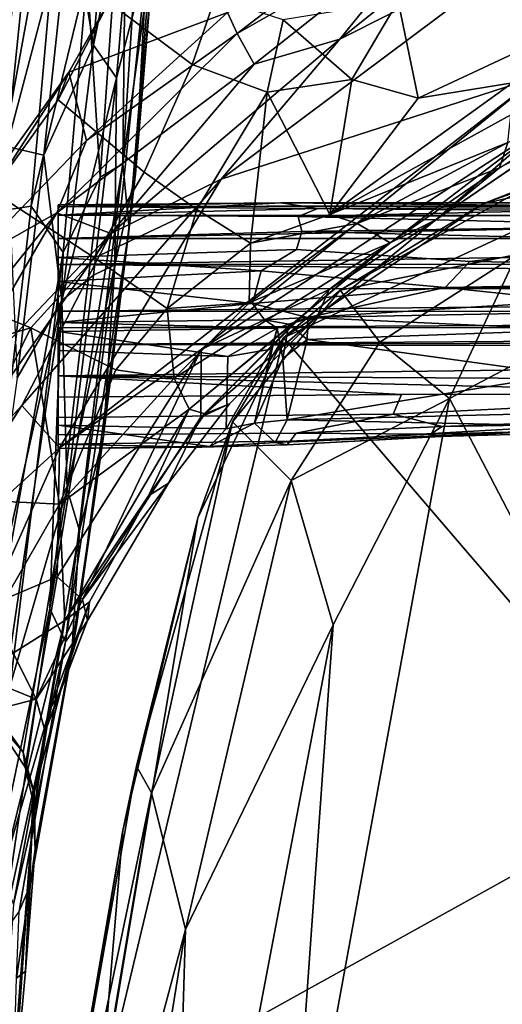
# Model space of a CAD drawing. Header units: millimetres. Extents: x -340 to 340, y -278 to 398.
# Tile 8 of 41: x -275 to -220, y 179 to 291. Entities that reach past the tile are written whole.
import ezdxf

# ---------------------------------------------------------------- set-up
doc = ezdxf.new("R2010")
doc.units = ezdxf.units.MM
doc.layers.add('Layer 01', color=7, linetype='Continuous', true_color=0x000000)

msp = doc.modelspace()

# ---------------------------------------------------------------- linework, layer by layer
at = {"layer": 'Layer 01'}
for points in [[(-260.022, 320.654, 84.257), (-259.856, 296.971, 197.927), (-262.98, 274.166, 273.209)], [(-260.022, 320.654, 84.257), (-262.98, 274.166, 273.209), (-262.527, 315.66, 91.4)], [(-277.981, 268.689, 259.151), (-276.953, 316.771, 70.484), (-273.066, 316.553, 69.359)], [(-273.066, 316.553, 69.359), (-269.298, 316.061, 73.215), (-277.981, 268.689, 259.151)], [(-277.981, 268.689, 259.151), (-269.298, 316.061, 73.215), (-273.427, 269.384, 258.87)], [(-269.298, 316.061, 73.215), (-267.041, 295.62, 160.986), (-273.427, 269.384, 258.87)], [(-268.941, 303.611, 254.452), (-266.316, 287.678, 308.419), (-263.978, 315.707, 189.895)], [(-267.041, 295.62, 160.986), (-262.527, 315.66, 91.4), (-265.564, 272.672, 264.713)], [(-266.316, 287.678, 308.419), (-261.3, 312.41, 188.867), (-263.978, 315.707, 189.895)], [(-262.527, 315.66, 91.4), (-262.98, 274.166, 273.209), (-265.564, 272.672, 264.713)], [(-263.71, 283.94, 309.035), (-261.3, 312.41, 188.867), (-266.316, 287.678, 308.419)], [(-263.71, 283.94, 309.035), (-260.277, 297.266, 234.083), (-261.3, 312.41, 188.867)], [(-213.957, 307.871, 633.283), (-238.328, 288.354, 631.829), (-227.343, 301.87, 634.853)], [(-214.352, 300.448, 631.253), (-238.328, 288.354, 631.829), (-213.957, 307.871, 633.283)], [(-273.181, 305.611, 253.449), (-277.576, 306.571, 251.895), (-280.842, 276.75, 376.808)], [(-273.181, 305.611, 253.449), (-280.842, 276.75, 376.808), (-276.168, 276.141, 376.39)], [(-268.941, 303.611, 254.452), (-273.181, 305.611, 253.449), (-276.168, 276.141, 376.39)], [(-258.253, 303.795, 696.203), (-244.102, 306.123, 669.196), (-251.083, 291.376, 643.483), (-269.118, 284.607, 670.929)], [(-228.054, 305.844, 639.129), (-249.992, 289.013, 638.739), (-251.083, 291.376, 643.483)], [(-249.992, 289.013, 638.739), (-228.054, 305.844, 639.129), (-227.343, 301.87, 634.853)], [(-276.168, 276.141, 376.39), (-271.978, 275.186, 372.83), (-268.941, 303.611, 254.452)], [(-268.941, 303.611, 254.452), (-271.978, 275.186, 372.83), (-266.316, 287.678, 308.419)], [(-258.253, 303.795, 696.203), (-269.118, 284.607, 670.929), (-264.582, 292.543, 685.453)], [(-227.343, 301.87, 634.853), (-248.066, 285.518, 634.456), (-249.992, 289.013, 638.739)], [(-238.328, 288.354, 631.829), (-248.066, 285.518, 634.456), (-227.343, 301.87, 634.853)], [(-229.394, 281.652, 679.179), (-213.989, 288.826, 678.067), (-212.587, 301.437, 697.359), (-231.665, 292.656, 697.307)], [(-252.486, 293.099, 697.11), (-260.811, 300.393, 696.7), (-264.582, 292.543, 685.453), (-255.113, 285.475, 686.433)], [(-251.794, 272.451, 631.094), (-214.352, 300.448, 631.253), (-215.715, 284.109, 631.834)], [(-238.328, 288.354, 631.829), (-214.352, 300.448, 631.253), (-251.794, 272.451, 631.094)], [(-260.277, 297.266, 234.083), (-263.71, 283.94, 309.035), (-263.899, 262.7, 378.05)], [(-261.562, 273.031, 316.112), (-260.277, 297.266, 234.083), (-263.899, 262.7, 378.05)], [(-262.288, 266.861, 322.341), (-262.98, 274.166, 273.209), (-259.856, 296.971, 197.927)], [(-259.542, 297.138, 216.145), (-262.288, 266.861, 322.341), (-259.856, 296.971, 197.927)], [(-261.562, 273.031, 316.112), (-262.288, 266.861, 322.341), (-259.542, 297.138, 216.145)], [(-260.277, 297.266, 234.083), (-261.562, 273.031, 316.112), (-259.542, 297.138, 216.145)], [(-267.041, 295.62, 160.986), (-269.778, 264.127, 287.821), (-273.427, 269.384, 258.87)], [(-269.778, 264.127, 287.821), (-267.041, 295.62, 160.986), (-265.564, 272.672, 264.713)], [(-264.582, 292.543, 685.453), (-269.118, 284.607, 670.929), (-270.332, 281.449, 673.054)], [(-255.113, 285.475, 686.433), (-264.582, 292.543, 685.453), (-270.332, 281.449, 673.054), (-260.557, 273.237, 672.86)], [(-252.486, 293.099, 697.11), (-255.113, 285.475, 686.433), (-246.586, 282.312, 686.152), (-244.766, 290.545, 697.262)], [(-236.96, 283.777, 686.181), (-231.665, 292.656, 697.307), (-244.766, 290.545, 697.262)], [(-231.665, 292.656, 697.307), (-236.96, 283.777, 686.181), (-229.394, 281.652, 679.179)], [(-267.123, 276.849, 644.143), (-269.118, 284.607, 670.929), (-251.083, 291.376, 643.483)], [(-249.992, 289.013, 638.739), (-267.123, 276.849, 644.143), (-251.083, 291.376, 643.483)], [(-244.766, 290.545, 697.262), (-246.586, 282.312, 686.152), (-236.96, 283.777, 686.181)], [(-249.992, 289.013, 638.739), (-248.066, 285.518, 634.456), (-270.507, 268.632, 638.343)], [(-249.992, 289.013, 638.739), (-270.507, 268.632, 638.343), (-267.123, 276.849, 644.143)], [(-229.394, 281.652, 679.179), (-218.682, 283.374, 673.104), (-213.989, 288.826, 678.067)], [(-271.978, 275.186, 372.83), (-269.933, 258.651, 426.743), (-266.316, 287.678, 308.419)], [(-269.933, 258.651, 426.743), (-263.71, 283.94, 309.035), (-266.316, 287.678, 308.419)], [(-238.328, 288.354, 631.829), (-264.34, 266.265, 632.732), (-248.066, 285.518, 634.456)], [(-238.328, 288.354, 631.829), (-251.794, 272.451, 631.094), (-264.34, 266.265, 632.732)], [(-248.066, 285.518, 634.456), (-264.34, 266.265, 632.732), (-270.507, 268.632, 638.343)], [(-255.113, 285.475, 686.433), (-260.557, 273.237, 672.86), (-254.56, 269.012, 670.962), (-246.586, 282.312, 686.152)], [(-280.487, 262.987, 644.844), (-284.438, 263.236, 661.268), (-269.118, 284.607, 670.929), (-267.123, 276.849, 644.143)], [(-269.118, 284.607, 670.929), (-284.438, 263.236, 661.268), (-277.847, 271.089, 666.645)], [(-270.332, 281.449, 673.054), (-269.118, 284.607, 670.929), (-277.847, 271.089, 666.645)], [(-254.09, 253.097, 631.94), (-270.203, 241.901, 631.527), (-215.715, 284.109, 631.834)], [(-270.203, 241.901, 631.527), (-251.794, 272.451, 631.094), (-215.715, 284.109, 631.834)], [(-266.334, 261.546, 400.035), (-263.71, 283.94, 309.035), (-269.933, 258.651, 426.743)], [(-263.71, 283.94, 309.035), (-266.334, 261.546, 400.035), (-263.899, 262.7, 378.05)], [(-254.09, 253.097, 631.94), (-215.715, 284.109, 631.834), (-215.7, 278.1, 633.45)], [(-236.96, 283.777, 686.181), (-246.586, 282.312, 686.152), (-239.452, 268.433, 666.916)], [(-229.394, 281.652, 679.179), (-236.96, 283.777, 686.181), (-239.452, 268.433, 666.916)], [(-218.682, 283.374, 673.104), (-239.452, 268.433, 666.916), (-218.877, 279.758, 666.46)], [(-229.394, 281.652, 679.179), (-239.452, 268.433, 666.916), (-218.682, 283.374, 673.104)], [(-246.586, 282.312, 686.152), (-254.56, 269.012, 670.962), (-248.478, 265.179, 667.454)], [(-248.478, 265.179, 667.454), (-239.452, 268.433, 666.916), (-246.586, 282.312, 686.152)], [(-216.7, 271.741, 426.732), (-184.287, 282.178, 424.219), (-191.461, 280.556, 400.776), (-222.061, 269.625, 405.193)], [(-260.557, 273.237, 672.86), (-270.332, 281.449, 673.054), (-277.847, 271.089, 666.645), (-266.217, 263.513, 666.453)], [(-218.877, 279.758, 666.46), (-239.452, 268.433, 666.916), (-219.208, 276.597, 659.791)], [(-222.061, 269.625, 405.193), (-191.461, 280.556, 400.776), (-202.157, 274.125, 399.32)], [(-220.161, 273.718, 654.012), (-209.573, 280.354, 656.004), (-219.208, 276.597, 659.791)], [(-239.525, 259.892, 633.701), (-254.09, 253.097, 631.94), (-215.7, 278.1, 633.45)], [(-215.7, 278.1, 633.45), (-227.404, 267.813, 637.745), (-239.525, 259.892, 633.701)], [(-227.404, 267.813, 637.745), (-215.7, 278.1, 633.45), (-215.187, 276.107, 637.274)], [(-267.123, 276.849, 644.143), (-270.507, 268.632, 638.343), (-280.487, 262.987, 644.844)], [(-239.452, 268.433, 666.916), (-236.338, 267.411, 661.986), (-219.208, 276.597, 659.791)], [(-219.208, 276.597, 659.791), (-236.338, 267.411, 661.986), (-220.161, 273.718, 654.012)], [(-220.161, 273.718, 654.012), (-227.404, 267.813, 637.745), (-214.008, 276.941, 650.441)], [(-227.404, 267.813, 637.745), (-215.187, 276.107, 637.274), (-214.008, 276.941, 650.441)], [(-276.168, 276.141, 376.39), (-275.002, 249.852, 471.27), (-271.978, 275.186, 372.83)], [(-269.933, 258.651, 426.743), (-271.978, 275.186, 372.83), (-275.002, 249.852, 471.27)], [(-262.98, 274.166, 273.209), (-271.31, 223.643, 462.945), (-265.564, 272.672, 264.713)], [(-262.98, 274.166, 273.209), (-269.509, 219.869, 493.356), (-271.31, 223.643, 462.945)], [(-262.288, 266.861, 322.341), (-269.509, 219.869, 493.356), (-262.98, 274.166, 273.209)], [(-260.557, 273.237, 672.86), (-266.217, 263.513, 666.453), (-254.56, 269.012, 670.962)], [(-261.562, 273.031, 316.112), (-265.195, 243.237, 436.065), (-262.288, 266.861, 322.341)], [(-263.899, 262.7, 378.05), (-265.195, 243.237, 436.065), (-261.562, 273.031, 316.112)], [(-202.157, 274.125, 399.32), (-200.796, 203.187, 407.126), (-244.739, 254.417, 406.203)], [(-222.061, 269.625, 405.193), (-202.157, 274.125, 399.32), (-244.739, 254.417, 406.203)], [(-236.338, 267.411, 661.986), (-232.585, 265.225, 654.455), (-220.161, 273.718, 654.012)], [(-220.161, 273.718, 654.012), (-232.585, 265.225, 654.455), (-227.404, 267.813, 637.745)], [(-274.472, 246.718, 631.337), (-251.794, 272.451, 631.094), (-270.203, 241.901, 631.527)], [(-251.794, 272.451, 631.094), (-274.472, 246.718, 631.337), (-264.34, 266.265, 632.732)], [(-271.31, 223.643, 462.945), (-269.778, 264.127, 287.821), (-265.564, 272.672, 264.713)], [(-273.436, 255.555, 663.562), (-266.217, 263.513, 666.453), (-277.847, 271.089, 666.645), (-285.304, 260.306, 663.07)], [(-218.191, 263.893, 437.492), (-216.7, 271.741, 426.732), (-238.296, 259.838, 430.558)], [(-238.296, 259.838, 430.558), (-216.7, 271.741, 426.732), (-222.061, 269.625, 405.193)], [(-270.344, 269.519, 359.963), (-270.342, 268.352, 368.653), (-245.039, 269.734, 360.61)], [(-245.039, 269.734, 360.61), (-270.335, 269.345, 357.498), (-270.344, 269.519, 359.963)], [(-240.823, 269.115, 367.543), (-245.039, 269.734, 360.61), (-270.342, 268.352, 368.653)], [(41.378, 269.487, 357.259), (-270.335, 269.345, 357.498), (14.095, 269.784, 358.552)], [(-270.335, 269.345, 357.498), (-245.039, 269.734, 360.61), (14.095, 269.784, 358.552)], [(-245.039, 269.734, 360.61), (-77.208, 269.65, 360.813), (14.095, 269.784, 358.552)], [(-196.818, 269.246, 366.858), (-77.208, 269.65, 360.813), (-245.039, 269.734, 360.61)], [(-196.818, 269.246, 366.858), (-245.039, 269.734, 360.61), (-240.823, 269.115, 367.543)], [(-289.962, 244.46, 638.862), (-270.507, 268.632, 638.343), (-283.801, 245.814, 634.739)], [(-280.487, 262.987, 644.844), (-270.507, 268.632, 638.343), (-289.962, 244.46, 638.862)], [(-273.427, 269.384, 258.87), (-281.737, 197.211, 550.67), (-287.377, 183.357, 604.285), (-277.981, 268.689, 259.151)], [(-283.801, 245.814, 634.739), (-270.507, 268.632, 638.343), (-264.34, 266.265, 632.732)], [(-269.778, 264.127, 287.821), (-281.737, 197.211, 550.67), (-273.427, 269.384, 258.87)], [(-270.347, 268.345, 355.867), (-270.335, 269.345, 357.498), (-141.124, 268.312, 355.892)], [(-243.049, 268.215, 372.861), (-240.823, 269.115, 367.543), (-270.342, 268.352, 368.653)], [(-141.124, 268.312, 355.892), (-270.335, 269.345, 357.498), (41.378, 269.487, 357.259)], [(-266.217, 263.513, 666.453), (-257.968, 257.727, 663.673), (-254.56, 269.012, 670.962)], [(-248.478, 265.179, 667.454), (-254.56, 269.012, 670.962), (-257.968, 257.727, 663.673)], [(-238.296, 259.838, 430.558), (-222.061, 269.625, 405.193), (-244.739, 254.417, 406.203)], [(-192.609, 268.372, 372.76), (-196.818, 269.246, 366.858), (-243.049, 268.215, 372.861)], [(-196.818, 269.246, 366.858), (-240.823, 269.115, 367.543), (-243.049, 268.215, 372.861)], [(-270.347, 268.345, 355.867), (-141.124, 268.312, 355.892), (-270.345, 265.712, 354.451)], [(-270.345, 265.712, 354.451), (-141.124, 268.312, 355.892), (-78.428, 265.686, 354.481)], [(-243.049, 268.215, 372.861), (-270.342, 268.352, 368.653), (-270.34, 265.703, 380.439), (-242.619, 266.479, 380.522)], [(-236.338, 267.411, 661.986), (-239.452, 268.433, 666.916), (-248.478, 265.179, 667.454)], [(-227.404, 267.813, 637.745), (-232.585, 265.225, 654.455), (-243.481, 256.159, 653.404), (-240.877, 256.826, 638.26)], [(-243.049, 268.215, 372.861), (-199.313, 267.124, 378.389), (-192.609, 268.372, 372.76)], [(-242.619, 266.479, 380.522), (-199.313, 267.124, 378.389), (-243.049, 268.215, 372.861)], [(-240.877, 256.826, 638.26), (-239.525, 259.892, 633.701), (-227.404, 267.813, 637.745)], [(-243.238, 264.438, 387.871), (-242.619, 266.479, 380.522), (-270.34, 265.703, 380.439), (-270.339, 263.555, 388.365)], [(-269.509, 219.869, 493.356), (-262.288, 266.861, 322.341), (-268.249, 221.689, 501.709)], [(-262.288, 266.861, 322.341), (-265.195, 243.237, 436.065), (-268.249, 221.689, 501.709)], [(-232.585, 265.225, 654.455), (-236.338, 267.411, 661.986), (-248.608, 258.405, 660.569)], [(-248.608, 258.405, 660.569), (-236.338, 267.411, 661.986), (-248.478, 265.179, 667.454)], [(-243.238, 264.438, 387.871), (-223.545, 263.086, 391.552), (-203.202, 265.521, 384.196), (-242.619, 266.479, 380.522)], [(-199.313, 267.124, 378.389), (-242.619, 266.479, 380.522), (-203.202, 265.521, 384.196)], [(-289.402, 230.584, 631.84), (-283.801, 245.814, 634.739), (-264.34, 266.265, 632.732)], [(-274.472, 246.718, 631.337), (-289.402, 230.584, 631.84), (-264.34, 266.265, 632.732)], [(-270.345, 265.712, 354.451), (-78.428, 265.686, 354.481), (-270.342, 262.735, 353.846)], [(-78.428, 265.686, 354.481), (270.34, 262.787, 353.87), (-270.342, 262.735, 353.846)], [(-248.478, 265.179, 667.454), (-257.968, 257.727, 663.673), (-248.608, 258.405, 660.569)], [(-257.146, 249.842, 658.795), (-232.585, 265.225, 654.455), (-248.608, 258.405, 660.569)], [(-255.451, 246.3, 655.663), (-232.585, 265.225, 654.455), (-257.146, 249.842, 658.795)], [(-243.481, 256.159, 653.404), (-232.585, 265.225, 654.455), (-255.451, 246.3, 655.663)], [(-223.545, 263.086, 391.552), (-136.469, 261.775, 390.313), (-129.727, 264.534, 383.865), (-203.202, 265.521, 384.196)], [(-281.737, 197.211, 550.67), (-269.778, 264.127, 287.821), (-279.617, 183.95, 610.056)], [(-279.617, 183.95, 610.056), (-269.778, 264.127, 287.821), (-271.31, 223.643, 462.945)], [(-243.238, 264.438, 387.871), (-270.339, 263.555, 388.365), (-247.274, 262.033, 394.399)], [(-247.274, 262.033, 394.399), (-226.32, 260.15, 398.354), (-223.545, 263.086, 391.552), (-243.238, 264.438, 387.871)], [(-195.009, 188.344, 449.003), (-193.092, 264.701, 439.84), (-225.843, 247.527, 445.274)], [(-218.191, 263.893, 437.492), (-225.843, 247.527, 445.274), (-193.092, 264.701, 439.84)], [(-273.436, 255.555, 663.562), (-263.782, 250.763, 661.628), (-257.968, 257.727, 663.673), (-266.217, 263.513, 666.453)], [(-270.339, 263.555, 388.365), (-270.337, 260.795, 396.575), (-247.274, 262.033, 394.399)], [(-233.768, 253.925, 439.835), (-218.191, 263.893, 437.492), (-238.296, 259.838, 430.558)], [(-218.191, 263.893, 437.492), (-233.768, 253.925, 439.835), (-225.843, 247.527, 445.274)], [(-136.469, 261.775, 390.313), (-223.545, 263.086, 391.552), (-226.32, 260.15, 398.354)], [(270.34, 262.787, 353.87), (19.509, 260.177, 353.816), (-270.342, 262.735, 353.846)], [(19.509, 260.177, 353.816), (-270.34, 259.985, 353.773), (-270.342, 262.735, 353.846)], [(-270.337, 260.795, 396.575), (-248.23, 258.32, 403.069), (-247.274, 262.033, 394.399)], [(-269.326, 237.195, 493.254), (-267.916, 232.507, 495.641), (-263.899, 262.7, 378.05)], [(-266.334, 261.546, 400.035), (-269.326, 237.195, 493.254), (-263.899, 262.7, 378.05)], [(-265.195, 243.237, 436.065), (-263.899, 262.7, 378.05), (-267.916, 232.507, 495.641)], [(-226.32, 260.15, 398.354), (-247.274, 262.033, 394.399), (-248.23, 258.32, 403.069)], [(-270.337, 260.795, 396.575), (-270.325, 256.154, 408.538), (-248.23, 258.32, 403.069)], [(-266.334, 261.546, 400.035), (-269.933, 258.651, 426.743), (-269.326, 237.195, 493.254)], [(-226.32, 260.15, 398.354), (-138.923, 260.325, 392.975), (-136.469, 261.775, 390.313)], [(-273.436, 255.555, 663.562), (-285.304, 260.306, 663.07), (-284.557, 252.288, 662.822)], [(19.509, 260.177, 353.816), (83.213, 257.392, 354.64), (-270.34, 257.448, 354.619)], [(-270.34, 257.448, 354.619), (-270.34, 259.985, 353.773), (19.509, 260.177, 353.816)], [(-239.525, 259.892, 633.701), (-254.138, 245.407, 633.986), (-254.09, 253.097, 631.94)], [(-254.138, 245.407, 633.986), (-239.525, 259.892, 633.701), (-240.877, 256.826, 638.26)], [(-250.525, 244.851, 431.398), (-243.844, 238.203, 442.104), (-233.768, 253.925, 439.835), (-238.296, 259.838, 430.558)], [(-250.525, 244.851, 431.398), (-238.296, 259.838, 430.558), (-244.739, 254.417, 406.203)], [(-248.23, 258.32, 403.069), (-241.937, 256.734, 405.548), (-226.32, 260.15, 398.354)], [(-211.991, 258.6, 400.129), (-226.32, 260.15, 398.354), (-241.937, 256.734, 405.548)], [(-226.32, 260.15, 398.354), (-211.991, 258.6, 400.129), (-138.923, 260.325, 392.975)], [(-280.103, 213.362, 609.394), (-269.933, 258.651, 426.743), (-275.002, 249.852, 471.27)], [(-280.103, 213.362, 609.394), (-276.925, 210.999, 609.848), (-269.933, 258.651, 426.743)], [(-269.326, 237.195, 493.254), (-269.933, 258.651, 426.743), (-276.925, 210.999, 609.848)], [(-211.991, 258.6, 400.129), (-241.937, 256.734, 405.548), (-212.429, 257.309, 401.457)], [(-270.34, 257.448, 354.619), (83.213, 257.392, 354.64), (-270.341, 255.548, 356.181)], [(-270.341, 255.548, 356.181), (83.213, 257.392, 354.64), (27.782, 255.674, 355.85)], [(-270.325, 256.154, 408.538), (-246.884, 256.452, 408.036), (-248.23, 258.32, 403.069)], [(-257.968, 257.727, 663.673), (-263.782, 250.763, 661.628), (-257.146, 249.842, 658.795)], [(-257.968, 257.727, 663.673), (-257.146, 249.842, 658.795), (-248.608, 258.405, 660.569)], [(-241.937, 256.734, 405.548), (-248.23, 258.32, 403.069), (-246.884, 256.452, 408.036)], [(-246.884, 256.452, 408.036), (-270.325, 256.154, 408.538), (-245.453, 255.507, 409.682)], [(-250.864, 246.904, 638.497), (-254.138, 245.407, 633.986), (-240.877, 256.826, 638.26)], [(-253.671, 245.789, 653.419), (-250.864, 246.904, 638.497), (-240.877, 256.826, 638.26), (-243.481, 256.159, 653.404)], [(-246.884, 256.452, 408.036), (-244.123, 255.95, 406.943), (-241.937, 256.734, 405.548)], [(-245.453, 255.507, 409.682), (-244.123, 255.95, 406.943), (-246.884, 256.452, 408.036)], [(-241.937, 256.734, 405.548), (-244.123, 255.95, 406.943), (-242.018, 254.239, 406.33)], [(-211.371, 255.307, 401.938), (-241.937, 256.734, 405.548), (-242.018, 254.239, 406.33)], [(-212.429, 257.309, 401.457), (-241.937, 256.734, 405.548), (-211.371, 255.307, 401.938)], [(-282.987, 236.143, 660.951), (-273.436, 255.555, 663.562), (-284.557, 252.288, 662.822)], [(-282.987, 236.143, 660.951), (-270.194, 235.515, 658.785), (-273.436, 255.555, 663.562)], [(-270.194, 235.515, 658.785), (-263.782, 250.763, 661.628), (-273.436, 255.555, 663.562)], [(41.488, 254.397, 357.646), (-270.344, 253.648, 359.078), (27.782, 255.674, 355.85)], [(-270.341, 255.548, 356.181), (27.782, 255.674, 355.85), (-270.344, 253.648, 359.078)], [(-270.325, 256.154, 408.538), (-270.317, 255.125, 409.74), (-245.453, 255.507, 409.682)], [(-270.317, 255.125, 409.74), (-270.321, 252.967, 410.051), (-251.048, 252.272, 410.221)], [(-245.453, 255.507, 409.682), (-270.317, 255.125, 409.74), (-251.048, 252.272, 410.221)], [(-255.451, 246.3, 655.663), (-253.671, 245.789, 653.419), (-243.481, 256.159, 653.404)], [(-251.048, 252.272, 410.221), (-246.075, 253.128, 409.843), (-245.453, 255.507, 409.682)], [(-245.453, 255.507, 409.682), (-248.02, 244.719, 408.123), (-244.78, 252.056, 407.696)], [(-246.075, 253.128, 409.843), (-248.02, 244.719, 408.123), (-245.453, 255.507, 409.682)], [(-244.123, 255.95, 406.943), (-245.453, 255.507, 409.682), (-244.78, 252.056, 407.696)], [(-242.018, 254.239, 406.33), (-244.123, 255.95, 406.943), (-244.78, 252.056, 407.696)], [(-242.018, 254.239, 406.33), (-213.11, 250.242, 402.528), (-211.371, 255.307, 401.938)], [(41.488, 254.397, 357.646), (-30.157, 253.12, 360.203), (-270.344, 253.648, 359.078)], [(-265.612, 167.237, 416.61), (-244.739, 254.417, 406.203), (-200.796, 203.187, 407.126)], [(-254.463, 233.945, 411.835), (-244.739, 254.417, 406.203), (-265.612, 167.237, 416.61)], [(-244.739, 254.417, 406.203), (-254.463, 233.945, 411.835), (-250.525, 244.851, 431.398)], [(-244.78, 252.056, 407.696), (-244.292, 245.097, 406.991), (-242.018, 254.239, 406.33)], [(-244.292, 245.097, 406.991), (-213.11, 250.242, 402.528), (-242.018, 254.239, 406.33)], [(-254.09, 253.097, 631.94), (-270.446, 227.259, 632.323), (-270.203, 241.901, 631.527)], [(-270.446, 227.259, 632.323), (-254.09, 253.097, 631.94), (-267.575, 224.662, 634.517)], [(-30.157, 253.12, 360.203), (-270.341, 250.106, 366.027), (-270.344, 253.648, 359.078)], [(-191.688, 249.666, 367.243), (-270.341, 250.106, 366.027), (-30.157, 253.12, 360.203)], [(-270.336, 244.487, 409.302), (-251.246, 244.065, 409.175), (-251.048, 252.272, 410.221), (-270.321, 252.967, 410.051)], [(-254.138, 245.407, 633.986), (-267.575, 224.662, 634.517), (-254.09, 253.097, 631.94)], [(-246.075, 253.128, 409.843), (-251.246, 244.065, 409.175), (-248.02, 244.719, 408.123)], [(-251.048, 252.272, 410.221), (-251.246, 244.065, 409.175), (-246.075, 253.128, 409.843)], [(-233.768, 253.925, 439.835), (-243.844, 238.203, 442.104), (-225.843, 247.527, 445.274)], [(-244.292, 245.097, 406.991), (-244.78, 252.056, 407.696), (-248.02, 244.719, 408.123)], [(-263.782, 250.763, 661.628), (-270.194, 235.515, 658.785), (-257.146, 249.842, 658.795)], [(-270.35, 247.662, 372.076), (-270.341, 250.106, 366.027), (-231.32, 247.955, 371.565)], [(-186.189, 248.016, 371.558), (-270.341, 250.106, 366.027), (-191.688, 249.666, 367.243)], [(-231.32, 247.955, 371.565), (-270.341, 250.106, 366.027), (-186.189, 248.016, 371.558)], [(-255.451, 246.3, 655.663), (-257.146, 249.842, 658.795), (-270.194, 235.515, 658.785)], [(-213.11, 250.242, 402.528), (-244.292, 245.097, 406.991), (-212.087, 245.901, 402.39)], [(-231.32, 247.955, 371.565), (-232.233, 245.756, 378.831), (-270.35, 245.347, 379.481), (-270.35, 247.662, 372.076)], [(-225.843, 247.527, 445.274), (-244.453, 146.053, 457.561), (-195.009, 188.344, 449.003)], [(-239.084, 221.78, 448.063), (-244.453, 146.053, 457.561), (-225.843, 247.527, 445.274)], [(-239.084, 221.78, 448.063), (-225.843, 247.527, 445.274), (-243.844, 238.203, 442.104)], [(-156.725, 246.977, 375.507), (-226.697, 244.318, 385.372), (-232.233, 245.756, 378.831), (-186.189, 248.016, 371.558)], [(-232.233, 245.756, 378.831), (-231.32, 247.955, 371.565), (-186.189, 248.016, 371.558)], [(-274.472, 246.718, 631.337), (-287.831, 225.844, 630.465), (-289.402, 230.584, 631.84)], [(-287.831, 225.844, 630.465), (-274.472, 246.718, 631.337), (-270.203, 241.901, 631.527)], [(-255.451, 246.3, 655.663), (-270.194, 235.515, 658.785), (-269.578, 222.276, 655.811)], [(-255.451, 246.3, 655.663), (-269.578, 222.276, 655.811), (-260.067, 236.458, 653.325)], [(-257.783, 237.88, 638.722), (-250.864, 246.904, 638.497), (-253.671, 245.789, 653.419), (-260.067, 236.458, 653.325)], [(-255.451, 246.3, 655.663), (-260.067, 236.458, 653.325), (-253.671, 245.789, 653.419)], [(-257.783, 237.88, 638.722), (-254.138, 245.407, 633.986), (-250.864, 246.904, 638.497)], [(-132.059, 246.466, 378.882), (-226.697, 244.318, 385.372), (-156.725, 246.977, 375.507)], [(-132.059, 246.466, 378.882), (-136.7, 245.811, 383.806), (-226.697, 244.318, 385.372)], [(-232.233, 245.756, 378.831), (-243.272, 243.573, 387.22), (-270.349, 243.382, 387.448), (-270.35, 245.347, 379.481)], [(-257.783, 237.88, 638.722), (-267.575, 224.662, 634.517), (-254.138, 245.407, 633.986)], [(-244.292, 245.097, 406.991), (-248.02, 244.719, 408.123), (-245.673, 242.535, 406.446)], [(-212.507, 244.402, 401.998), (-244.292, 245.097, 406.991), (-245.673, 242.535, 406.446)], [(-212.087, 245.901, 402.39), (-244.292, 245.097, 406.991), (-212.507, 244.402, 401.998)], [(-243.272, 243.573, 387.22), (-232.233, 245.756, 378.831), (-226.697, 244.318, 385.372)], [(-227.998, 243.464, 391.959), (-136.7, 245.811, 383.806), (-171.64, 244.723, 392.853)], [(-227.998, 243.464, 391.959), (-226.697, 244.318, 385.372), (-136.7, 245.811, 383.806)], [(-253.147, 242.062, 408.194), (-270.336, 244.487, 409.302), (-270.339, 241.817, 407.848)], [(-251.246, 244.065, 409.175), (-270.336, 244.487, 409.302), (-253.147, 242.062, 408.194)], [(-259.733, 202.717, 439.866), (-250.525, 244.851, 431.398), (-261.435, 205.74, 432.699)], [(-261.435, 205.74, 432.699), (-250.525, 244.851, 431.398), (-254.463, 233.945, 411.835)], [(-243.844, 238.203, 442.104), (-250.525, 244.851, 431.398), (-259.733, 202.717, 439.866)], [(-253.147, 242.062, 408.194), (-248.02, 244.719, 408.123), (-251.246, 244.065, 409.175)], [(-245.673, 242.535, 406.446), (-248.02, 244.719, 408.123), (-253.147, 242.062, 408.194)], [(-245.673, 242.535, 406.446), (-219.154, 243.632, 401.396), (-212.507, 244.402, 401.998)], [(-243.272, 243.573, 387.22), (-226.697, 244.318, 385.372), (-227.998, 243.464, 391.959)], [(-227.014, 243.181, 399.162), (-227.998, 243.464, 391.959), (-171.64, 244.723, 392.853)], [(-219.154, 243.632, 401.396), (-227.014, 243.181, 399.162), (-171.64, 244.723, 392.853)], [(-270.349, 243.382, 387.448), (-243.272, 243.573, 387.22), (-243.961, 242.68, 393.587), (-270.343, 242.319, 395.215)], [(-265.195, 243.237, 436.065), (-267.916, 232.507, 495.641), (-268.751, 219.297, 528.146)], [(-265.195, 243.237, 436.065), (-268.751, 219.297, 528.146), (-268.249, 221.689, 501.709)], [(-244.319, 242.252, 401.716), (-219.154, 243.632, 401.396), (-245.673, 242.535, 406.446)], [(-227.014, 243.181, 399.162), (-219.154, 243.632, 401.396), (-244.319, 242.252, 401.716)], [(-243.961, 242.68, 393.587), (-227.998, 243.464, 391.959), (-227.014, 243.181, 399.162), (-244.319, 242.252, 401.716)], [(-243.272, 243.573, 387.22), (-227.998, 243.464, 391.959), (-243.961, 242.68, 393.587)], [(-287.831, 225.844, 630.465), (-270.203, 241.901, 631.527), (-278.171, 223.992, 630.539)], [(-270.446, 227.259, 632.323), (-278.171, 223.992, 630.539), (-270.203, 241.901, 631.527)], [(-244.319, 242.252, 401.716), (-254.026, 241.997, 406.448), (-270.343, 242.319, 395.215), (-243.961, 242.68, 393.587)], [(-254.026, 241.997, 406.448), (-270.339, 241.817, 407.848), (-270.343, 242.319, 395.215)], [(-254.026, 241.997, 406.448), (-253.147, 242.062, 408.194), (-270.339, 241.817, 407.848)], [(-253.147, 242.062, 408.194), (-254.026, 241.997, 406.448), (-245.673, 242.535, 406.446)], [(-254.026, 241.997, 406.448), (-244.319, 242.252, 401.716), (-245.673, 242.535, 406.446)], [(-257.783, 237.88, 638.722), (-267.012, 222.282, 639.069), (-267.575, 224.662, 634.517)], [(-267.012, 222.282, 639.069), (-257.783, 237.88, 638.722), (-260.067, 236.458, 653.325), (-266.774, 224.405, 653.371)], [(-255.87, 187.162, 448.44), (-243.844, 238.203, 442.104), (-259.733, 202.717, 439.866)], [(-239.084, 221.78, 448.063), (-243.844, 238.203, 442.104), (-255.87, 187.162, 448.44)], [(-282.44, 214.237, 658.061), (-270.194, 235.515, 658.785), (-282.987, 236.143, 660.951)], [(-269.326, 237.195, 493.254), (-276.925, 210.999, 609.848), (-274.334, 207.341, 610.827)], [(-273.085, 202.725, 611.714), (-267.916, 232.507, 495.641), (-269.326, 237.195, 493.254), (-274.334, 207.341, 610.827)], [(-266.774, 224.405, 653.371), (-260.067, 236.458, 653.325), (-269.578, 222.276, 655.811)], [(-282.44, 214.237, 658.061), (-269.578, 222.276, 655.811), (-270.194, 235.515, 658.785)], [(-262.988, 198.441, 416.208), (-254.463, 233.945, 411.835), (-265.612, 167.237, 416.61)], [(-262.988, 198.441, 416.208), (-261.435, 205.74, 432.699), (-254.463, 233.945, 411.835)], [(-267.916, 232.507, 495.641), (-273.085, 202.725, 611.714), (-268.751, 219.297, 528.146)], [(-270.446, 227.259, 632.323), (-272.856, 213.36, 631.318), (-278.171, 223.992, 630.539)], [(-270.446, 227.259, 632.323), (-267.575, 224.662, 634.517), (-272.856, 213.36, 631.318)], [(-282.144, 217.095, 626.649), (-278.171, 223.992, 630.539), (-272.856, 213.36, 631.318)], [(-272.856, 213.36, 631.318), (-267.575, 224.662, 634.517), (-267.012, 222.282, 639.069)], [(-266.774, 224.405, 653.371), (-269.578, 222.276, 655.811), (-271.325, 212.087, 653.648)], [(-270.248, 214.029, 645.82), (-266.774, 224.405, 653.371), (-271.325, 212.087, 653.648)], [(-266.774, 224.405, 653.371), (-270.248, 214.029, 645.82), (-267.012, 222.282, 639.069)], [(-279.617, 183.95, 610.056), (-271.31, 223.643, 462.945), (-276.8, 186.438, 609.113)], [(-271.31, 223.643, 462.945), (-269.509, 219.869, 493.356), (-276.8, 186.438, 609.113)], [(-269.578, 222.276, 655.811), (-282.44, 214.237, 658.061), (-276.769, 193.368, 655.855)], [(-271.325, 212.087, 653.648), (-269.578, 222.276, 655.811), (-276.769, 193.368, 655.855)], [(-269.509, 219.869, 493.356), (-268.249, 221.689, 501.709), (-273.542, 192.167, 613.343), (-274.761, 189.246, 609.979)], [(-268.751, 219.297, 528.146), (-273.542, 192.167, 613.343), (-268.249, 221.689, 501.709)], [(-271.803, 209.658, 636.319), (-272.856, 213.36, 631.318), (-267.012, 222.282, 639.069)], [(-271.803, 209.658, 636.319), (-267.012, 222.282, 639.069), (-270.248, 214.029, 645.82)], [(-239.084, 221.78, 448.063), (-255.87, 187.162, 448.44), (-257.76, 123.77, 459.198)], [(-239.084, 221.78, 448.063), (-257.76, 123.77, 459.198), (-244.453, 146.053, 457.561)], [(-274.761, 189.246, 609.979), (-276.8, 186.438, 609.113), (-269.509, 219.869, 493.356)], [(-272.968, 196.304, 615.56), (-273.542, 192.167, 613.343), (-268.751, 219.297, 528.146)], [(-268.751, 219.297, 528.146), (-273.085, 202.725, 611.714), (-272.968, 196.304, 615.56)], [(-278.288, 211.94, 623.612), (-282.144, 217.095, 626.649), (-272.856, 213.36, 631.318)], [(-270.248, 214.029, 645.82), (-271.325, 212.087, 653.648), (-273.25, 199.502, 644.845)], [(-271.803, 209.658, 636.319), (-270.248, 214.029, 645.82), (-273.25, 199.502, 644.845)], [(-274.109, 205.622, 626.004), (-278.288, 211.94, 623.612), (-272.856, 213.36, 631.318)], [(-272.856, 213.36, 631.318), (-271.803, 209.658, 636.319), (-273.206, 201.884, 629.777), (-274.109, 205.622, 626.004)], [(-274.109, 205.622, 626.004), (-274.334, 207.341, 610.827), (-278.288, 211.94, 623.612)], [(-274.334, 207.341, 610.827), (-276.925, 210.999, 609.848), (-278.288, 211.94, 623.612)], [(-275.422, 190.047, 653.582), (-271.325, 212.087, 653.648), (-276.769, 193.368, 655.855)], [(-273.25, 199.502, 644.845), (-271.325, 212.087, 653.648), (-275.422, 190.047, 653.582)], [(-273.206, 201.884, 629.777), (-271.803, 209.658, 636.319), (-273.25, 199.502, 644.845)], [(-274.334, 207.341, 610.827), (-274.109, 205.622, 626.004), (-273.085, 202.725, 611.714)], [(-259.733, 202.717, 439.866), (-261.435, 205.74, 432.699), (-274.679, 131.006, 438.948)], [(-274.679, 131.006, 438.948), (-261.435, 205.74, 432.699), (-262.988, 198.441, 416.208)], [(-274.109, 205.622, 626.004), (-273.206, 201.884, 629.777), (-273.085, 202.725, 611.714)], [(-273.532, 120.827, 449.081), (-259.733, 202.717, 439.866), (-274.679, 131.006, 438.948)], [(-255.87, 187.162, 448.44), (-259.733, 202.717, 439.866), (-273.532, 120.827, 449.081)], [(-272.968, 196.304, 615.56), (-273.085, 202.725, 611.714), (-273.206, 201.884, 629.777)], [(-200.796, 203.187, 407.126), (-196.083, 122.73, 415.737), (-265.612, 167.237, 416.61)], [(-272.968, 196.304, 615.56), (-273.206, 201.884, 629.777), (-274.044, 182.449, 638.08)], [(-274.044, 182.449, 638.08), (-273.206, 201.884, 629.777), (-273.25, 199.502, 644.845)], [(-280.684, 115.289, 653.47), (-278.513, 130.933, 647.566), (-273.25, 199.502, 644.845), (-275.422, 190.047, 653.582)], [(-273.25, 199.502, 644.845), (-278.513, 130.933, 647.566), (-275.548, 166.229, 641.039)], [(-275.548, 166.229, 641.039), (-274.044, 182.449, 638.08), (-273.25, 199.502, 644.845)], [(-277.451, 112.892, 425.194), (-262.988, 198.441, 416.208), (-265.612, 167.237, 416.61)], [(-262.988, 198.441, 416.208), (-277.451, 112.892, 425.194), (-274.679, 131.006, 438.948)], [(-272.968, 196.304, 615.56), (-274.044, 182.449, 638.08), (-273.542, 192.167, 613.343)], [(-275.063, 181.663, 627.286), (-273.542, 192.167, 613.343), (-274.044, 182.449, 638.08)], [(-275.063, 181.663, 627.286), (-274.761, 189.246, 609.979), (-273.542, 192.167, 613.343)], [(-195.009, 188.344, 449.003), (-244.453, 146.053, 457.561), (-195.177, 126.985, 455.82)], [(-255.87, 187.162, 448.44), (-273.532, 120.827, 449.081), (-271.096, 93.085, 458.462)], [(-257.76, 123.77, 459.198), (-255.87, 187.162, 448.44), (-271.096, 93.085, 458.462)], [(-275.063, 181.663, 627.286), (-274.044, 182.449, 638.08), (-275.548, 166.229, 641.039)]]:
    msp.add_3dface(points, dxfattribs=at)

doc.saveas('drawing.dxf')
